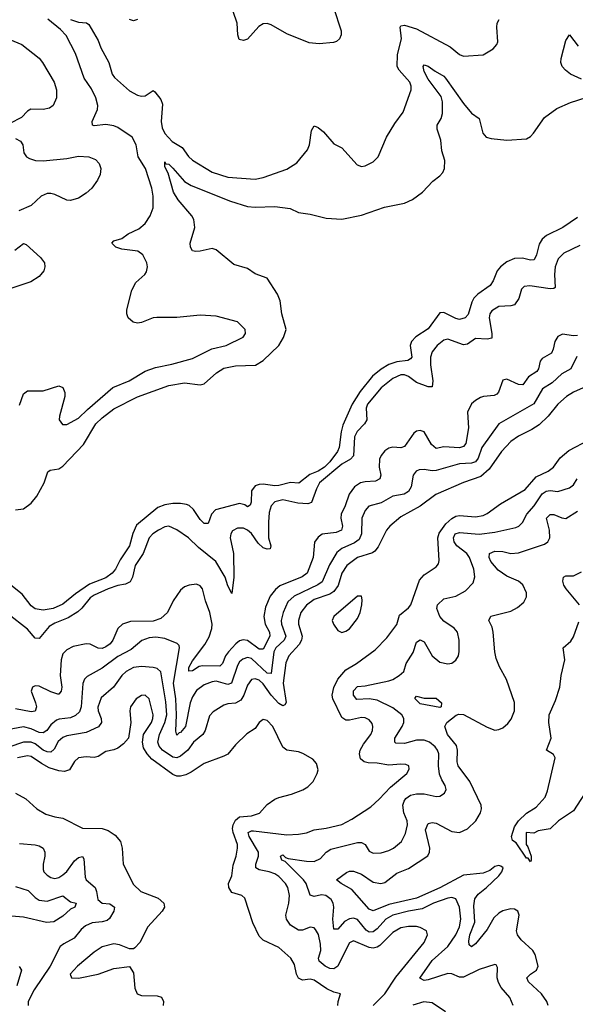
# Model space of a CAD drawing. Header units: inches. Extents: x 1843162 to 1959474, y 907081 to 1016326.
# Tile 34 of 256: x 1854411 to 1857239, y 933816 to 938828. Entities that reach past the tile are written whole.
import ezdxf

# ---------------------------------------------------------------- set-up
doc = ezdxf.new("R2010")
doc.units = ezdxf.units.IN
doc.header["$MEASUREMENT"] = 0
doc.layers.add('B8953', color=7, linetype='Continuous')

msp = doc.modelspace()

# ---------------------------------------------------------------- linework, layer by layer
at = {"layer": 'B8953', "color": 5}
for points, elevation in [([(1856007.6, 938890), (1856047.6, 938770), (1856047, 938750), (1856039.3, 938730), (1856023.6, 938716.4), (1856008.2, 938711.8), (1855935.9, 938704.1), (1855884.9, 938710), (1855770, 938755.3), (1855690, 938800.9), (1855670, 938807.7), (1855650, 938806.9), (1855627.4, 938792.6), (1855570, 938728.5), (1855550, 938722.4), (1855527.3, 938727.3), (1855520.4, 938750), (1855518, 938810), (1855497.6, 938870)], 620), ([(1854410, 936866), (1854430, 936922.8), (1854450, 936938.4), (1854530, 936938.3), (1854610, 936964), (1854630, 936956), (1854640.5, 936930), (1854640.4, 936910), (1854613.7, 936810), (1854612.4, 936790), (1854627.9, 936767.9), (1854650, 936767.2), (1854710, 936798.7), (1854755.9, 936844.1), (1854885.1, 936954.9), (1854968.3, 936990), (1855050, 937038.5), (1855102.1, 937057.9), (1855185.9, 937074.1), (1855290, 937103.8), (1855388.4, 937151.6), (1855460.9, 937170), (1855547.8, 937212.2), (1855560.9, 937230), (1855558.4, 937250), (1855519.5, 937290), (1855410, 937318.9), (1855330, 937324.1), (1855211.2, 937311.2), (1855108.5, 937311.5), (1855090, 937309.6), (1855030, 937285.6), (1855010, 937283.6), (1854988.5, 937288.5), (1854962.9, 937310), (1854956.3, 937330), (1854956.4, 937350), (1854982, 937450), (1855001.5, 937490), (1855048.2, 937530), (1855056.4, 937543.6), (1855061.7, 937570), (1855058.3, 937590), (1855038.3, 937630), (1855011.6, 937650), (1854930, 937659.5), (1854900.5, 937670), (1854879.7, 937690), (1854890, 937702.4), (1854930, 937714.3), (1854963.1, 937736.9), (1855016.6, 937763.4), (1855049.9, 937790.1), (1855075, 937830), (1855089.9, 937870), (1855089.9, 937930.1), (1855083.9, 937970), (1855052, 938070), (1855014.3, 938130), (1855002.9, 938190), (1854983.1, 938230), (1854910, 938278.8), (1854890, 938287), (1854850, 938294.5), (1854790, 938287.4), (1854780.7, 938290), (1854779.8, 938310), (1854806.3, 938370), (1854808.4, 938390), (1854799.1, 938430), (1854776.3, 938476.3), (1854738.5, 938530), (1854695.5, 938655.5), (1854646.8, 938746.8), (1854618.4, 938778.4), (1854554, 938830)], 580), ([(1854668.6, 938828.6), (1854710, 938815.5), (1854751.6, 938811.6), (1854763.2, 938803.2), (1854810, 938722.2), (1854823.6, 938683.6), (1854863.7, 938610), (1854882, 938550), (1854893.6, 938533.6), (1854970, 938466.1), (1855010, 938443.6), (1855030, 938438.1), (1855050, 938439.7), (1855090, 938467), (1855099.5, 938459.5), (1855130, 938420.7), (1855138, 938398), (1855130.5, 938310), (1855136.4, 938276.4), (1855150, 938248.8), (1855187.6, 938207.6), (1855237.8, 938177.8), (1855270, 938130.8), (1855290, 938112.3), (1855390, 938050.6), (1855470, 938025.2), (1855610, 938016.3), (1855650, 938024.2), (1855770, 938066.5), (1855820.7, 938099.3), (1855875.2, 938164.8), (1855885.9, 938190), (1855895.7, 938264.3), (1855910, 938287.2), (1855930, 938278.8), (1855956.7, 938256.7), (1856010, 938196.3), (1856050, 938174.8), (1856128, 938088), (1856150, 938080.7), (1856170, 938083.8), (1856210, 938103.8), (1856236.2, 938130), (1856278.5, 938230), (1856320, 938300), (1856362.4, 938357.6), (1856403.9, 938470), (1856404.1, 938490), (1856397.4, 938510), (1856342.2, 938570), (1856331.9, 938590), (1856333.7, 938650), (1856354.8, 938730), (1856346.6, 938790), (1856350, 938796.5), (1856370, 938799.6), (1856430, 938781.5), (1856602.6, 938690), (1856650, 938650.4), (1856670, 938642.4), (1856770, 938648.4), (1856821.1, 938678.9), (1856839.1, 938700.9), (1856844.7, 938715.3), (1856838.9, 938790), (1856841.3, 938810), (1856851, 938829)], 580), ([(1855010, 938829.1), (1854990, 938822.3), (1854970, 938828.8)], 620), ([(1854290, 938755.6), (1854422, 938702), (1854510, 938632.2), (1854526.3, 938610), (1854586, 938510), (1854597.6, 938470), (1854597.7, 938430), (1854580.4, 938390), (1854563.2, 938376.8), (1854530.5, 938369.6), (1854468.2, 938371.7), (1854450, 938362.2), (1854419.4, 938330), (1854360.9, 938299.1)], 620), ([(1857270, 938524.2), (1857214.7, 938550), (1857188.4, 938570), (1857172.6, 938590), (1857165.6, 938610), (1857167.6, 938630), (1857190, 938722), (1857208.7, 938750), (1857253.3, 938693.3)], 560), ([(1854390, 936332.2), (1854430, 936338.5), (1854470, 936366.1), (1854498.2, 936401.8), (1854535.9, 936470), (1854553.5, 936526.5), (1854565.9, 936534.1), (1854610, 936541.1), (1854630, 936555), (1854735.3, 936664.7), (1854799.1, 936770), (1854830, 936800.7), (1854890, 936846.9), (1855010, 936907.9), (1855170, 936965.6), (1855250, 936979.8), (1855330, 936969.3), (1855350, 936974), (1855411.7, 937030), (1855450, 937053.1), (1855510, 937065.2), (1855610.2, 937069.8), (1855650, 937092.4), (1855730.3, 937169.7), (1855753.7, 937210), (1855767.2, 937250), (1855744.6, 937330), (1855736.3, 937396.3), (1855722.3, 937430), (1855670, 937511.3), (1855610, 937534.7), (1855570, 937561), (1855501.3, 937581.3), (1855410, 937656), (1855390, 937663.7), (1855329.8, 937649.8), (1855307.6, 937647.6), (1855290, 937651.5), (1855279.8, 937670), (1855278.2, 937690), (1855302.4, 937770), (1855298, 937810), (1855287.3, 937830), (1855217.4, 937910), (1855193.1, 937950), (1855166.6, 938046.6), (1855150, 938079), (1855150, 938104.7), (1855154.4, 938094.4), (1855170, 938091.6), (1855190, 938071.4), (1855250, 938003.7), (1855283, 937983), (1855484, 937904), (1855570, 937876.5), (1855610, 937873.5), (1855710, 937876.5), (1855787.3, 937867.3), (1855830, 937846.7), (1855890, 937838), (1855970, 937816.5), (1856050, 937812.4), (1856150, 937833), (1856267.4, 937872.6), (1856370, 937893.5), (1856410, 937911.9), (1856460.3, 937950), (1856514.3, 938005.7), (1856550, 938032.4), (1856564.7, 938050), (1856572.9, 938070), (1856574.8, 938110), (1856559.8, 938159.8), (1856553.9, 938214), (1856535.1, 938270), (1856535.1, 938290), (1856555.9, 938324.1), (1856562.7, 938350), (1856563.2, 938410), (1856556.2, 938436.2), (1856490, 938524.5), (1856470, 938563.6), (1856465.1, 938590), (1856470, 938598), (1856490, 938591.7), (1856525.2, 938565.2), (1856570, 938539.7), (1856578.6, 938530), (1856670, 938400.9), (1856710, 938352.2), (1856750, 938324), (1856767.6, 938250), (1856784.9, 938230), (1856810, 938222.2), (1856890, 938214.9), (1856990, 938220.7), (1857010, 938232.6), (1857025.6, 938250), (1857082.4, 938330), (1857144.5, 938375.5), (1857213.8, 938406.2), (1857410.8, 938469.2)], 560), ([(1854390, 938223.4), (1854415, 938210), (1854426.6, 938190), (1854432.5, 938150), (1854444.8, 938130), (1854460.8, 938120.8), (1854491.6, 938111.6), (1854530, 938109.6), (1854650, 938121.6), (1854710, 938132.6), (1854762.9, 938130), (1854795.9, 938115.9), (1854815, 938095), (1854823.4, 938070), (1854820, 938040), (1854807.2, 938010), (1854777.4, 937970), (1854750, 937944.4), (1854710, 937919.6), (1854670, 937907.6), (1854650, 937909.1), (1854590, 937937.7), (1854570, 937943.3), (1854550, 937942.6), (1854520.8, 937930), (1854470, 937882.3), (1854405.7, 937854.3)], 620), ([(1857250, 937820.2), (1857174.6, 937770), (1857091.4, 937728.6), (1857070, 937710.6), (1857054.2, 937685.8), (1857041.9, 937630), (1857030, 937606), (1857010, 937604.1), (1856970, 937614.1), (1856930, 937612.5), (1856890, 937595.3), (1856857.7, 937570), (1856841.6, 937550), (1856821.3, 937498.7), (1856804.9, 937475.1), (1856742.3, 937430), (1856722.9, 937410), (1856712.2, 937390), (1856693.2, 937326.8), (1856678.9, 937310), (1856650, 937301.6), (1856630, 937306.2), (1856570, 937336.4), (1856550, 937335), (1856490, 937254.3), (1856427.3, 937212.7), (1856405.5, 937190), (1856398.8, 937170), (1856407.2, 937110), (1856399.5, 937100.5), (1856386.4, 937093.6), (1856330, 937086.4), (1856290, 937071.7), (1856251.5, 937048.5), (1856207.1, 937012.9), (1856144.5, 936935.5), (1856103.3, 936870), (1856055.7, 936764.3), (1856047.2, 936730), (1856037.7, 936650), (1856028.8, 936630), (1855990, 936577.6), (1855962.6, 936550), (1855930, 936530.3), (1855887.2, 936512.8), (1855831.3, 936468.7), (1855790, 936472.5), (1855730, 936456.5), (1855710, 936454.9), (1855650, 936463), (1855630, 936461.8), (1855610, 936454.4), (1855590.1, 936430), (1855588.5, 936371.5), (1855584.2, 936355.8), (1855570, 936348.2), (1855557.4, 936357.4), (1855530, 936364.3), (1855407.6, 936332.4), (1855387.6, 936310), (1855370, 936262.7), (1855350, 936263.6), (1855330, 936283.5), (1855295.1, 936335.1), (1855274.2, 936354.2), (1855260, 936360), (1855230, 936365.3), (1855190, 936365.1), (1855150, 936358.8), (1855114.7, 936345.2), (1855005.9, 936254.1), (1854987.5, 936212.5), (1854970, 936149), (1854921.4, 936078.5), (1854898, 936030), (1854881.8, 936010), (1854850, 935986.6), (1854766.1, 935953.9), (1854694.8, 935905.2), (1854630, 935852.7), (1854580.7, 935830), (1854530, 935822.2), (1854490, 935828.7), (1854470, 935844.2), (1854423.9, 935903.9), (1854339.8, 935970)], 560), ([(1857261.7, 937678.3), (1857180, 937640), (1857151, 937610), (1857136.8, 937570), (1857133.3, 937530), (1857136.4, 937463.6), (1857130, 937458.7), (1857110, 937457.4), (1857007.8, 937472.2), (1856979.1, 937470), (1856964.9, 937455.1), (1856951.1, 937408.9), (1856930, 937376.8), (1856910, 937370.6), (1856850, 937367.1), (1856813.9, 937346.1), (1856803.9, 937330), (1856800.1, 937310), (1856814.5, 937230), (1856813.1, 937206.9), (1856790, 937201.8), (1856730, 937205), (1856690, 937176.2), (1856670, 937171.9), (1856590, 937200.6), (1856570, 937197.1), (1856536.2, 937170), (1856510, 937136.9), (1856501.7, 937110), (1856502.2, 937070), (1856513.9, 936990), (1856510, 936958.3), (1856490, 936958.5), (1856430, 936980.8), (1856390, 937010.9), (1856370, 937019.7), (1856350, 937020.1), (1856310, 937001.6), (1856250, 936954.5), (1856181.5, 936870), (1856173.5, 936850), (1856177.3, 936790), (1856166.2, 936770), (1856128.2, 936731.8), (1856115.7, 936704.3), (1856110, 936607.7), (1856094.5, 936590), (1856050, 936564.7), (1855937.3, 936470), (1855921.2, 936438.8), (1855896.9, 936370), (1855877, 936363), (1855826.2, 936366.2), (1855750, 936383), (1855710, 936372.6), (1855690, 936352.3), (1855680.5, 936319.5), (1855676.4, 936270), (1855677.7, 936190), (1855689.4, 936150), (1855685.5, 936134.5), (1855670, 936131.9), (1855650, 936139.9), (1855623.8, 936163.8), (1855590, 936211.7), (1855570, 936229.2), (1855550, 936239.2), (1855519.8, 936240.2), (1855494.4, 936225.6), (1855485.5, 936210), (1855482.7, 936190), (1855498.8, 936110), (1855500.4, 935990), (1855490, 935907), (1855470, 935945.2), (1855457.3, 935990), (1855409.9, 936070), (1855320.7, 936140.7), (1855270, 936190.6), (1855210, 936231.6), (1855170, 936249), (1855150, 936245.8), (1855117.8, 936230), (1855088.8, 936211.2), (1855070, 936190.8), (1855038.8, 936110), (1854999.1, 936050), (1854984.6, 935990), (1854973.1, 935966.9), (1854950, 935955), (1854910, 935947.2), (1854861.2, 935930), (1854790, 935897.6), (1854770, 935884.1), (1854727.8, 935832.2), (1854706.4, 935813.6), (1854657.3, 935782.7), (1854590, 935756.6), (1854561.1, 935738.9), (1854510, 935678.4), (1854490, 935679.9), (1854450, 935725.9), (1854350, 935803.5)], 580), ([(1854385.7, 937654.3), (1854430, 937687.8), (1854443.5, 937683.5), (1854516.9, 937616.9), (1854536.8, 937590), (1854539.3, 937570), (1854533.6, 937550), (1854510, 937520.2), (1854467.5, 937492.5), (1854370, 937460.6)], 620), ([(1857250, 937220.8), (1857230, 937218.7), (1857173.4, 937226.6), (1857150, 937214.9), (1857133.9, 937190), (1857126.9, 937150), (1857117.6, 937130), (1857070, 937103.5), (1857060.5, 937090), (1857050.7, 937050), (1857042.7, 937037.3), (1857000.5, 937010), (1856971.5, 936968.5), (1856950, 936970.4), (1856890, 936997), (1856870, 936992.8), (1856848, 936932), (1856838.7, 936921.3), (1856826.1, 936913.9), (1856770.7, 936909.3), (1856756.1, 936903.9), (1856730, 936889.8), (1856710, 936871.6), (1856690.7, 936830), (1856694.7, 936750), (1856681.2, 936670), (1856670, 936655.2), (1856650, 936648.1), (1856570, 936653.1), (1856530, 936645), (1856506, 936666), (1856470, 936729.8), (1856450, 936737.1), (1856430, 936732.7), (1856417.7, 936722.3), (1856370, 936655.3), (1856350, 936649), (1856310, 936651.6), (1856290, 936646), (1856270, 936633.6), (1856250.1, 936610), (1856242.6, 936590), (1856240.4, 936550), (1856248.2, 936510), (1856243.2, 936490), (1856222.2, 936477.8), (1856170, 936475.9), (1856145.2, 936470), (1856115.3, 936450), (1856088.3, 936411.7), (1856067.6, 936352.4), (1856047.1, 936310), (1856045.4, 936290), (1856054.5, 936250), (1856048.6, 936230), (1856022.3, 936217.7), (1855950.7, 936209.3), (1855930, 936194.2), (1855912, 936168), (1855904.6, 936090), (1855873.9, 936010), (1855848.7, 935991.3), (1855734.4, 935945.6), (1855712.4, 935927.6), (1855686.2, 935893.8), (1855662.5, 935837.5), (1855654.1, 935790), (1855660.5, 935750), (1855682.5, 935710), (1855683.8, 935690), (1855650, 935623.8), (1855630, 935623.5), (1855570, 935668.1), (1855548.6, 935671.4), (1855530, 935665.1), (1855511.2, 935650), (1855472.8, 935610), (1855458.5, 935590), (1855443.1, 935550), (1855430, 935536.2), (1855340.8, 935539.2), (1855324.6, 935535.4), (1855290, 935512.4), (1855271.9, 935511.9), (1855272.4, 935530), (1855290, 935564.1), (1855353.4, 935646.6), (1855374.5, 935685.5), (1855388.7, 935728.7), (1855389.9, 935750), (1855378.3, 935810), (1855355.9, 935870), (1855341.4, 935930), (1855330, 935946.3), (1855310, 935954.1), (1855273.4, 935950), (1855250, 935940.6), (1855230, 935924.6), (1855192.7, 935870), (1855163.5, 935810), (1855130, 935779.9), (1855090, 935766.8), (1854975.4, 935764.6), (1854934, 935750), (1854910, 935728.7), (1854885.5, 935670), (1854871.9, 935650), (1854850, 935634.6), (1854830, 935627.4), (1854810, 935629.1), (1854770, 935648.4), (1854750, 935651), (1854683.6, 935636.4), (1854650, 935620.7), (1854630, 935599.1), (1854621.4, 935570), (1854616.2, 935490), (1854624.6, 935430), (1854622.4, 935410), (1854610, 935395.1), (1854604.8, 935395.2), (1854570, 935405.7), (1854510, 935435.7), (1854490, 935436.1), (1854475.5, 935430), (1854468.5, 935410), (1854492.1, 935350), (1854495.6, 935330), (1854490, 935307.7), (1854470, 935304.2), (1854390, 935319.9)], 620), ([(1857247, 937113), (1857216, 937050), (1857170, 937024.7), (1857120.7, 936979.3), (1857071.9, 936948.1), (1857028, 936872), (1856850.1, 936769.9), (1856763.4, 936650), (1856743.6, 936596.5), (1856730, 936577.3), (1856710, 936569.9), (1856650, 936567.7), (1856530, 936532.5), (1856510, 936531), (1856470, 936538.4), (1856443.7, 936536.3), (1856429.1, 936530), (1856412.8, 936510), (1856403.2, 936450), (1856390, 936425.7), (1856367.9, 936412.1), (1856310, 936402.4), (1856250, 936367.6), (1856188.3, 936351.7), (1856170, 936329.7), (1856151.6, 936290), (1856150.1, 936210), (1856138.1, 936181.9), (1856115.7, 936164.3), (1856050, 936136.4), (1856025.3, 936114.7), (1855987.5, 936052.5), (1855950, 935965.6), (1855929, 935951), (1855807, 935893), (1855775.7, 935864.3), (1855752.7, 935810), (1855741.8, 935770), (1855743.7, 935750), (1855765, 935690), (1855756.8, 935670), (1855715.3, 935630), (1855704.8, 935610), (1855690, 935499.3), (1855670, 935500.6), (1855590, 935575.4), (1855570, 935580.4), (1855547.1, 935572.9), (1855530, 935558.4), (1855519, 935541), (1855489.6, 935450.4), (1855470, 935443.9), (1855410, 935460.8), (1855390, 935457.9), (1855350, 935442.8), (1855310, 935413.4), (1855290, 935381.3), (1855278.6, 935350), (1855254.1, 935230), (1855230, 935199.3), (1855222.2, 935197.8), (1855210, 935186.3), (1855206.4, 935206.4), (1855209.2, 935290), (1855205.6, 935370), (1855194.3, 935450), (1855224.7, 935630), (1855222, 935642), (1855212.9, 935652.9), (1855150, 935677.4), (1855104, 935684), (1855070, 935681.3), (1855032.7, 935667.3), (1854977.4, 935622.6), (1854910, 935586.2), (1854830, 935526.5), (1854754.8, 935485.2), (1854741.5, 935470), (1854731.8, 935448.2), (1854723.7, 935330), (1854715.3, 935304.7), (1854694.3, 935285.7), (1854670, 935274.3), (1854612.1, 935267.9), (1854598.1, 935261.9), (1854570, 935237.6), (1854549.8, 935210.2), (1854530, 935197.1), (1854510, 935199.3), (1854470, 935218.2), (1854430, 935227.8), (1854313.4, 935206.6)], 640), ([(1857310, 936967.2), (1857230, 936932.2), (1857194.7, 936910), (1857150, 936871.4), (1857100.8, 936810), (1857054.7, 936765.3), (1857018.3, 936741.7), (1856950, 936707.4), (1856910, 936679.9), (1856863.6, 936630), (1856799.8, 936540.2), (1856757.1, 936502.9), (1856670, 936471.9), (1856528.4, 936411.6), (1856449.5, 936350.6), (1856350, 936297.6), (1856294.8, 936250), (1856278.4, 936230), (1856235.5, 936144.5), (1856218, 936122), (1856205.8, 936114.2), (1856130.1, 936089.9), (1856075.3, 936050), (1856050.6, 936010), (1856031.8, 935948.2), (1856010, 935916.4), (1855990, 935903.5), (1855910, 935876.2), (1855870, 935848.1), (1855841.3, 935810), (1855829.3, 935770), (1855830.6, 935750), (1855848.4, 935690), (1855845.4, 935670), (1855833, 935647), (1855781.2, 935590), (1855765.7, 935554.3), (1855751.6, 935450), (1855767.8, 935352.2), (1855759.5, 935340.5), (1855750, 935335.2), (1855730, 935346.6), (1855690, 935389.9), (1855650, 935447.3), (1855630, 935465.1), (1855610, 935473.2), (1855590.7, 935469.3), (1855570, 935441), (1855551, 935389), (1855536.4, 935363.6), (1855510, 935347.9), (1855470, 935345.4), (1855450, 935339.3), (1855395.8, 935304.2), (1855376.4, 935283.6), (1855354.2, 935210), (1855342.7, 935190), (1855295.3, 935150), (1855266.5, 935110), (1855230, 935078.3), (1855210, 935069.9), (1855190, 935073.5), (1855136.9, 935110), (1855120.3, 935130), (1855113.9, 935150), (1855121.9, 935190), (1855149.7, 935250), (1855159.7, 935290), (1855155.1, 935355.1), (1855130, 935508.5), (1855110, 935525.6), (1855090, 935530.5), (1855030, 935535.3), (1854990, 935529.8), (1854952.6, 935510), (1854930.2, 935490), (1854887.8, 935430), (1854824.7, 935375.3), (1854808.7, 935328.7), (1854809.7, 935309.7), (1854825.3, 935270), (1854827.8, 935250), (1854812.5, 935227.5), (1854750, 935198.5), (1854650, 935181.8), (1854630, 935173.9), (1854606.2, 935153.8), (1854585.5, 935114.5), (1854570, 935099.5), (1854550, 935100.1), (1854530, 935109.9), (1854490, 935141.4), (1854470, 935150.3), (1854430, 935149.6), (1854355.2, 935124.8)], 660), ([(1856209.8, 933810), (1856270, 933868.6), (1856326, 933954), (1856468.7, 934130), (1856486.6, 934170), (1856481.6, 934190), (1856450, 934207.4), (1856431.1, 934211.1), (1856390, 934212.2), (1856350, 934205.2), (1856310, 934180.5), (1856244.1, 934115.9), (1856230, 934106.4), (1856210, 934102), (1856190, 934104.7), (1856110, 934138.6), (1856090, 934128.2), (1856082.6, 934117.4), (1856029.7, 934010.3), (1856010, 933995.7), (1855990, 933998.1), (1855965.7, 934010), (1855934.9, 934034.9), (1855931.6, 934050), (1855942.8, 934090), (1855942.6, 934122.6), (1855931.8, 934171.8), (1855917, 934197), (1855910, 934205.3), (1855890, 934208.9), (1855850, 934192.8), (1855830, 934192.7), (1855790, 934219.1), (1855769, 934249), (1855766.1, 934270), (1855780.8, 934330), (1855784.7, 934370), (1855776.3, 934410), (1855764.5, 934430), (1855730, 934466.1), (1855710, 934479.5), (1855681.3, 934490), (1855630, 934499.6), (1855612, 934510), (1855613.1, 934530), (1855626.9, 934570), (1855625.8, 934590), (1855579.1, 934670), (1855573.8, 934690), (1855590, 934699.3), (1855601.1, 934698.9), (1855770, 934678.6), (1855830, 934681.5), (1855870, 934688.6), (1855910, 934703.2), (1855970, 934712), (1856050, 934731.3), (1856102.1, 934757.9), (1856198.2, 934821.8), (1856240.7, 934859.3), (1856298.7, 934921.3), (1856380.7, 934990), (1856392.8, 935012.8), (1856391.1, 935030), (1856376.5, 935036.5), (1856350, 935038.8), (1856290, 935032.3), (1856230, 935043.4), (1856185.1, 935045.1), (1856163.6, 935050), (1856145.2, 935065.2), (1856139.9, 935090), (1856144.5, 935110), (1856160, 935140), (1856198, 935190), (1856206.6, 935210), (1856209, 935230), (1856205, 935245), (1856190, 935264.1), (1856170, 935274.2), (1856150, 935275.9), (1856090, 935262.7), (1856070, 935262.6), (1856050, 935276.4), (1856005.2, 935370), (1856001.6, 935390), (1856010, 935428.5), (1856029.3, 935470), (1856070, 935518.3), (1856125.1, 935550), (1856219.9, 935620.1), (1856278.7, 935681.3), (1856330, 935748.9), (1856344, 935796), (1856390, 935833.6), (1856402.3, 935850), (1856445.8, 935974.2), (1856470, 936001.6), (1856530, 936041.8), (1856541.9, 936058.1), (1856545.8, 936074.2), (1856539.9, 936190), (1856546.7, 936213.3), (1856579, 936261), (1856610, 936289.3), (1856630, 936300.3), (1856650, 936304.5), (1856730, 936296.4), (1856770, 936303.8), (1856790, 936314.4), (1856857.3, 936362.7), (1856983, 936437), (1857040, 936500), (1857099.8, 936530), (1857128, 936550), (1857162, 936598), (1857205.3, 936634.7), (1857310, 936689.5)], 660), ([(1856923.1, 933810), (1856906.2, 933850), (1856862.1, 933902.1), (1856847.1, 933927.1), (1856841.4, 933950), (1856842.7, 934002.7), (1856836.6, 934016.6), (1856830, 934019.3), (1856750, 933992.5), (1856670, 933953.9), (1856650, 933954.7), (1856610, 933971.6), (1856590, 933972.1), (1856490, 933939.9), (1856470, 933937.7), (1856448.2, 933948.2), (1856510, 934038.7), (1856589.4, 934110), (1856631.5, 934170), (1856648.6, 934210), (1856655.8, 934250), (1856649.9, 934309.9), (1856630, 934353.3), (1856610, 934359.5), (1856590, 934356.7), (1856516.9, 934330), (1856458.6, 934301.4), (1856390, 934290.5), (1856310, 934269.6), (1856274.6, 934250), (1856230, 934199.4), (1856210, 934185.2), (1856190, 934183.7), (1856173.5, 934193.5), (1856130, 934247.4), (1856110, 934255), (1856089, 934251), (1856063.3, 934236.7), (1856030, 934198.2), (1856010, 934198.7), (1856004.3, 934250), (1856009.3, 934310), (1856006.1, 934330), (1855995.9, 934350), (1855969.3, 934370), (1855947, 934373), (1855910, 934364), (1855890, 934371), (1855868.6, 934430), (1855856.1, 934450), (1855762, 934542), (1855745.8, 934550), (1855737.6, 934570), (1855750, 934576.9), (1855763.7, 934563.7), (1855777.8, 934557.8), (1855870, 934543.9), (1855910, 934542.5), (1855942.5, 934557.5), (1855971.4, 934590), (1855994.6, 934605.4), (1856130, 934639.1), (1856150, 934639.3), (1856168.7, 934630), (1856190, 934595.3), (1856210, 934585), (1856250, 934586.5), (1856290, 934598.9), (1856313, 934610), (1856354.9, 934645.1), (1856375.2, 934684.8), (1856385.2, 934730), (1856383.6, 934750), (1856366.8, 934790), (1856361.1, 934830), (1856367.3, 934850), (1856376.8, 934863.2), (1856400.4, 934879.6), (1856430, 934887.5), (1856470, 934886.9), (1856530, 934873.6), (1856550, 934875.6), (1856573, 934890), (1856581.1, 934910), (1856576.4, 934930), (1856558.7, 934958.7), (1856547.6, 934987.6), (1856542.3, 935030), (1856544.2, 935090), (1856537.8, 935110), (1856525.8, 935125.8), (1856496.8, 935150), (1856470, 935160.9), (1856430, 935160.6), (1856370, 935143.5), (1856325.5, 935145.5), (1856319.8, 935150), (1856320.9, 935170), (1856357.8, 935230), (1856365.2, 935250), (1856365.2, 935270), (1856355, 935290), (1856310, 935324.1), (1856230, 935363.2), (1856190, 935371.1), (1856127.2, 935367.2), (1856110, 935389.6), (1856110, 935411.3), (1856130, 935432.8), (1856170, 935436.6), (1856290, 935462.4), (1856310.4, 935469.6), (1856342.2, 935490), (1856366, 935510), (1856377.1, 935550), (1856414.2, 935605.8), (1856430, 935658.3), (1856450, 935671), (1856470, 935660.7), (1856510, 935590.3), (1856550, 935557), (1856590, 935548.7), (1856610, 935553), (1856630, 935567.7), (1856643.6, 935590), (1856648.3, 935611.7), (1856647.2, 935670), (1856639.1, 935710), (1856623, 935730), (1856570, 935766.4), (1856550, 935789.8), (1856534.6, 935830), (1856537.8, 935850), (1856570, 935879.3), (1856630, 935893.2), (1856680, 935920), (1856718.8, 935961.2), (1856727.5, 935992.5), (1856722.9, 936030), (1856700.8, 936090), (1856686.4, 936110), (1856636.5, 936150), (1856621.5, 936170), (1856618.2, 936190), (1856627.1, 936210), (1856650, 936217.7), (1856750, 936209.7), (1856830, 936218.9), (1856936.9, 936243.1), (1856951.3, 936250), (1856970, 936268.7), (1856991.4, 936310), (1857030, 936353.1), (1857070, 936414.2), (1857090, 936428.4), (1857110, 936430.8), (1857150, 936425.4), (1857210, 936445.4), (1857230, 936460.2), (1857247.6, 936490)], 640), ([(1857100.5, 933810), (1857093.4, 933830), (1857066.9, 933870), (1857000.2, 933930), (1856992.3, 933950), (1857010.4, 933969.6), (1857040.7, 933990), (1857049.2, 934010.8), (1857034.3, 934070), (1857023.1, 934090), (1856963.2, 934143.2), (1856944.5, 934170), (1856940.1, 934190), (1856953.3, 934270), (1856947.1, 934290), (1856930, 934300.4), (1856910, 934302.3), (1856870, 934291), (1856850, 934279.7), (1856824.4, 934255.6), (1856790, 934196.3), (1856730, 934123.5), (1856710, 934108.9), (1856698.9, 934118.9), (1856696.6, 934136.6), (1856701.1, 934170), (1856726.6, 934233.4), (1856723.1, 934316.9), (1856728, 934352), (1856744.1, 934375.9), (1856786.9, 934410), (1856848.7, 934470), (1856864.2, 934490), (1856870.8, 934510), (1856859.3, 934519.3), (1856850, 934522.4), (1856830, 934516.6), (1856803, 934497), (1856770, 934482.7), (1856670, 934472.4), (1856550, 934408.5), (1856430, 934355.3), (1856290, 934323.5), (1856210, 934292.4), (1856190, 934299.4), (1856100.6, 934400.6), (1856046.3, 934430), (1856023.6, 934450), (1856073.8, 934486.2), (1856090, 934493.4), (1856110, 934494), (1856150, 934479.1), (1856210, 934437.9), (1856249.3, 934430.7), (1856270, 934436.6), (1856330, 934483.3), (1856390, 934507.2), (1856488.5, 934571.5), (1856496.7, 934590), (1856497.7, 934610), (1856476.6, 934703.4), (1856490, 934735.6), (1856510, 934741.5), (1856530, 934737.3), (1856610, 934695.9), (1856650, 934689.5), (1856690, 934708.6), (1856732.3, 934750), (1856756.5, 934790), (1856761.8, 934810), (1856759.5, 934830), (1856702.1, 934950), (1856643.1, 935030), (1856638, 935050), (1856639.2, 935110), (1856633.3, 935133.3), (1856589.1, 935190), (1856574, 935230), (1856585.2, 935250), (1856632.5, 935287.5), (1856646.7, 935293.3), (1856670, 935291.7), (1856790, 935226.3), (1856830, 935211.9), (1856850, 935214), (1856870, 935223), (1856895.2, 935244.8), (1856912.4, 935267.5), (1856929.9, 935310), (1856930, 935352.3), (1856888.3, 935468.3), (1856853, 935533), (1856836.2, 935576.2), (1856828.6, 935610), (1856820.7, 935710), (1856815.1, 935735.1), (1856798.2, 935770), (1856808.1, 935791.9), (1856910, 935816.8), (1856945.1, 935834.9), (1856976.9, 935863.1), (1856989.8, 935890), (1856989.8, 935910), (1856970.9, 935950.9), (1856949.7, 935970), (1856890, 935995.2), (1856846.1, 936026.1), (1856808.6, 936070), (1856799.9, 936090), (1856802.7, 936110), (1856830, 936123.1), (1856870, 936120.3), (1856910, 936110.6), (1856950, 936113.5), (1857081.3, 936158.7), (1857098.5, 936170), (1857109.9, 936190.1), (1857108, 936230), (1857092.1, 936290), (1857110, 936309.4), (1857130, 936308.3), (1857170, 936291.3), (1857190, 936288.5), (1857250, 936325.6)], 620), ([(1857259.9, 935850), (1857192.5, 935930), (1857180.9, 935950), (1857175.2, 935970), (1857179.1, 935990), (1857190, 935996.3), (1857230, 935996.3), (1857270, 936016.5)], 580), ([(1857326.7, 934950), (1857230, 934800.4), (1857154, 934750), (1857110, 934709.2), (1857050, 934698), (1857027.3, 934687.3), (1856988.2, 934690), (1856988.7, 934630), (1856997.7, 934617.7), (1857014.4, 934570), (1857014.9, 934550), (1857010, 934541.2), (1856998.9, 934558.9), (1856990, 934560.4), (1856937, 934637), (1856919.8, 934650), (1856914.2, 934670), (1856930, 934719.2), (1856950, 934750.1), (1856990, 934789.3), (1857040.1, 934819.9), (1857086, 934870), (1857097.5, 934902.5), (1857135.8, 935070), (1857128.1, 935088.1), (1857092.3, 935110), (1857115.1, 935170), (1857104.4, 935250), (1857106.3, 935290), (1857138.2, 935361.8), (1857159.5, 935430), (1857166.5, 935490), (1857185.3, 935570), (1857176.8, 935630), (1857216.3, 935663.7), (1857230, 935685.7), (1857257.1, 935762.9)], 580), ([(1856030.6, 933809.4), (1856031.9, 933830), (1856044, 933870), (1856010, 933878.4), (1855973.9, 933893.9), (1855910, 933938.4), (1855890, 933943.4), (1855850, 933938.9), (1855830, 933948.2), (1855820.2, 933970), (1855810, 934018.7), (1855790.9, 934050.9), (1855730, 934104.4), (1855650, 934142), (1855630, 934162), (1855597.2, 934230), (1855556.5, 934356.5), (1855542, 934370), (1855490, 934385.6), (1855474.9, 934410), (1855473.5, 934430), (1855491.2, 934470), (1855496.6, 934523.4), (1855512.8, 934570), (1855520.2, 934610), (1855518.8, 934630), (1855496.8, 934690), (1855494.1, 934710), (1855497.1, 934730), (1855510, 934752.6), (1855530, 934770.7), (1855590, 934775.7), (1855630.8, 934789.2), (1855670, 934832.3), (1855710, 934859.2), (1855730, 934869.1), (1855794.2, 934885.8), (1855851.8, 934908.2), (1855877.1, 934922.9), (1855904.2, 934950), (1855925.1, 934990), (1855929.7, 935010), (1855922.3, 935042.3), (1855902.8, 935062.8), (1855852.8, 935092.8), (1855830, 935100.5), (1855770, 935109.7), (1855750, 935124.2), (1855699.3, 935230), (1855670, 935259.8), (1855650, 935264.7), (1855630.2, 935249.8), (1855610, 935220.4), (1855567.6, 935192.4), (1855510, 935137.4), (1855470, 935089.8), (1855450, 935078.4), (1855350, 935041.9), (1855283.3, 934996.7), (1855256.1, 934983.9), (1855230, 934977.3), (1855210, 934977.9), (1855190, 934985), (1855084.2, 935064.2), (1855059.9, 935090), (1855041.8, 935121.8), (1855035.9, 935150), (1855041.4, 935190), (1855081.9, 935250), (1855089.3, 935270), (1855089.9, 935290), (1855070, 935371.2), (1855050, 935389.7), (1855030, 935388.5), (1855003.6, 935370), (1854974.9, 935330), (1854971.7, 935310), (1854977.2, 935250), (1854965.4, 935170), (1854939.1, 935140.9), (1854910, 935119.8), (1854890, 935110.8), (1854850, 935102.8), (1854810, 935077.7), (1854790, 935072.1), (1854750, 935076.2), (1854710, 935069.8), (1854690, 935052.3), (1854664.7, 935010), (1854639.7, 935000.3), (1854610, 935004), (1854560.1, 935020.1), (1854521.1, 935041.1), (1854470, 935077), (1854450, 935081.3), (1854400.2, 935070)], 680), ([(1854390, 934890.2), (1854441.4, 934861.4), (1854497.6, 934810), (1854544.1, 934784.1), (1854590, 934770.2), (1854630, 934764), (1854730, 934713.1), (1854830.9, 934710.9), (1854861, 934701), (1854897.6, 934677.6), (1854924.7, 934644.7), (1854932.2, 934610), (1854937.8, 934530), (1854990, 934426.4), (1855026.7, 934390), (1855115.9, 934355.9), (1855144.9, 934330), (1855148.5, 934310), (1855136.5, 934290), (1855063.6, 934210), (1855022, 934130), (1854996.7, 934103.3), (1854990, 934098.7), (1854970, 934098), (1854918.8, 934118.8), (1854890, 934123.4), (1854830, 934109.1), (1854790, 934082), (1854704.4, 934010), (1854667.2, 933970), (1854674.8, 933950), (1854710, 933948.4), (1854811.1, 933968.9), (1854890, 933998.6), (1854970, 934008), (1854990, 933976), (1854997.4, 933897.4), (1855008.5, 933870), (1855030, 933860.7), (1855110, 933858.4), (1855132.3, 933852.3), (1855143.2, 933830), (1855141.4, 933810)], 680), ([(1854410, 934635.2), (1854490, 934627.6), (1854510, 934623.2), (1854530, 934610.3), (1854538.5, 934590), (1854539, 934570), (1854530.2, 934530), (1854530, 934502.8), (1854534, 934490), (1854550, 934472.9), (1854570, 934460.7), (1854590, 934456.8), (1854610, 934462), (1854630, 934474.4), (1854650, 934491.7), (1854690, 934546.5), (1854710, 934563), (1854730, 934568.9), (1854736.7, 934556.7), (1854743.7, 934463.7), (1854749.2, 934449.2), (1854794.4, 934410), (1854802.5, 934390), (1854808.6, 934348.6), (1854830, 934331.4), (1854870, 934327.8), (1854893.4, 934310), (1854890.6, 934290), (1854867.6, 934252.4), (1854856.9, 934243.1), (1854830, 934234.9), (1854780.4, 934230), (1854745.2, 934214.8), (1854724, 934196), (1854688.2, 934151.8), (1854635.6, 934124.4), (1854617.2, 934110), (1854566.7, 934010), (1854484.7, 933890), (1854454.6, 933830), (1854454, 933810)], 660), ([(1854390, 934415.5), (1854454.3, 934394.3), (1854490, 934358.7), (1854510, 934345.6), (1854550, 934341.5), (1854630, 934367.3), (1854670, 934336.9), (1854698.4, 934330), (1854691.8, 934310), (1854670, 934300.7), (1854630, 934264.6), (1854583.8, 934236.2), (1854547, 934233), (1854430, 934259.1), (1854330, 934267.6)], 640), ([(1854408.8, 934008.8), (1854419.6, 933990), (1854395.5, 933910)], 640), ([(1856578.2, 933778.2), (1856510, 933823.1), (1856468.5, 933828.5), (1856411.8, 933811.8)], 660)]:
    msp.add_lwpolyline(points, dxfattribs=dict(at, elevation=elevation))
for points, elevation in [([(1856150, 935894), (1856130, 935893.6), (1856010, 935789.3), (1856001.1, 935770), (1856007.2, 935750), (1856030, 935719.3), (1856050, 935708.9), (1856070, 935714.6), (1856090, 935727.1), (1856130, 935780.3), (1856143.1, 935810), (1856152.2, 935850), (1856154.5, 935874.5)], 680), ([(1856550, 935326.6), (1856450, 935346.1), (1856423.1, 935370), (1856423.7, 935376.3), (1856430, 935384.9), (1856470, 935374.6), (1856530, 935374), (1856557.4, 935350), (1856556.3, 935330)], 620)]:
    msp.add_lwpolyline(points, close=True, dxfattribs=dict(at, elevation=elevation))

doc.saveas('drawing.dxf')
